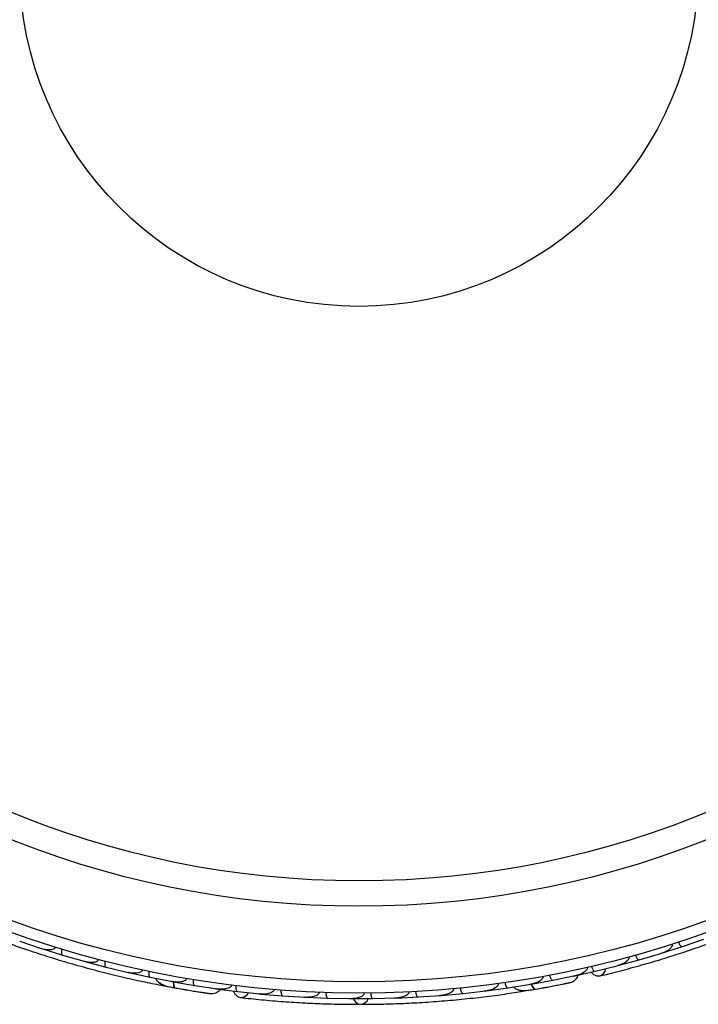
# Model space of a CAD drawing. Header units: millimetres. Extents: x 59 to 109, y 26 to 144.
# Tile 2 of 158: x 66.46 to 69.48, y 28.6 to 32.99. Entities that reach past the tile are written whole.
import ezdxf

# ---------------------------------------------------------------- set-up
doc = ezdxf.new("R2010")
doc.units = ezdxf.units.MM

msp = doc.modelspace()

# ---------------------------------------------------------------- linework, layer by layer
at = {"color": 7, "linetype": 'Continuous', "lineweight": 25}
for p, q in [((69.41224, 28.86038), (69.50757, 28.89336)), ((66.45579, 28.88432), (66.55134, 28.85252)), ((66.54417, 28.85491), (66.5512, 28.85255)), ((66.55385, 28.8513), (66.64702, 28.82226)), ((69.31896, 28.83057), (69.41226, 28.8603)), ((66.64705, 28.82233), (66.74391, 28.79473)), ((66.7369, 28.79673), (66.74385, 28.79473)), ((69.12419, 28.77545), (69.21914, 28.80117)), ((69.21913, 28.80125), (69.31617, 28.83013)), ((69.30906, 28.82801), (69.31591, 28.83003)), ((66.74648, 28.79362), (66.84093, 28.76865)), ((66.84096, 28.76873), (66.93921, 28.74533)), ((69.02259, 28.75042), (69.12137, 28.77513)), ((69.11459, 28.77344), (69.12105, 28.77503)), ((66.93246, 28.74694), (66.93923, 28.74531)), ((66.94177, 28.74435), (67.03752, 28.72347)), ((67.03755, 28.72355), (67.13706, 28.70443)), ((68.73725, 28.69268), (68.83418, 28.71016)), ((68.83417, 28.71023), (68.93402, 28.73082)), ((68.92605, 28.72863), (69.0226, 28.75033)), ((68.9285, 28.72969), (68.93417, 28.73084)), ((67.10034, 28.68574), (67.1435, 28.67763)), ((67.13086, 28.70562), (67.13715, 28.70439)), ((67.13975, 28.70353), (67.23682, 28.68681)), ((67.23683, 28.68688), (67.3377, 28.67208)), ((67.32946, 28.67275), (67.42761, 28.66012)), ((67.33213, 28.6729), (67.33785, 28.67205)), ((68.53725, 28.66331), (68.63436, 28.67645)), ((68.63436, 28.67652), (68.73442, 28.69259)), ((68.70629, 28.66247), (68.74963, 28.66961)), ((68.72818, 28.69159), (68.73451, 28.69259)), ((67.42764, 28.6602), (67.52891, 28.64964)), ((67.52196, 28.65037), (67.52858, 28.64966)), ((67.53167, 28.64898), (67.62969, 28.64067)), ((67.62971, 28.64075), (67.73078, 28.63469)), ((67.72337, 28.63514), (67.73049, 28.63469)), ((67.73354, 28.63416), (67.83138, 28.63018)), ((67.8314, 28.63026), (67.93226, 28.62865)), ((67.92467, 28.62877), (67.93204, 28.62863)), ((67.93503, 28.62824), (68.03269, 28.62855)), ((68.0327, 28.62863), (68.13336, 28.63143)), ((68.12581, 28.63122), (68.13322, 28.6314)), ((68.13614, 28.63114), (68.23362, 28.63572)), ((68.23363, 28.63579), (68.33409, 28.64299)), ((68.32681, 28.64247), (68.33403, 28.64297)), ((68.33688, 28.64283), (68.43418, 28.65167)), ((68.43418, 28.65174), (68.5345, 28.66336)), ((68.52762, 28.66257), (68.53453, 28.66335))]:
    msp.add_line(p, q, dxfattribs=at)
at = {"color": 7, "linetype": 'Continuous', "lineweight": 25, "flags": 128}
for points in [[(69.00559, 28.74616), (69.01542, 28.73641), (69.03008, 28.72957), (69.04508, 28.7299), (69.05821, 28.73738), (69.06754, 28.75088), (69.07089, 28.76203)], [(67.19812, 28.66778), (67.19778, 28.66785), (67.19746, 28.66793)], [(68.80433, 28.67904), (68.80398, 28.67899), (68.80365, 28.67896)], [(67.41021, 28.66202), (67.4161, 28.6495), (67.42754, 28.63805), (67.44175, 28.63323), (67.45665, 28.63576), (67.47003, 28.64526), (67.477, 28.6546)], [(67.94379, 28.62808), (67.95182, 28.61543), (67.96452, 28.60585), (67.97906, 28.60309), (67.99333, 28.60755), (68.00529, 28.61858), (68.01077, 28.62808)]]:
    msp.add_lwpolyline(points, dxfattribs=at)
at = {"color": 1, "linetype": 'Continuous', "lineweight": 25, "flags": 128}
for points in [[(67.14069, 28.70364), (67.14072, 28.70044), (67.14128, 28.69263), (67.14249, 28.68609), (67.14431, 28.68107), (67.14667, 28.67775), (67.14947, 28.67627)], [(68.73809, 28.69309), (68.73922, 28.6901), (68.74241, 28.68295), (68.74578, 28.67722), (68.74921, 28.67312), (68.75256, 28.67081), (68.75571, 28.67038)]]:
    msp.add_lwpolyline(points, dxfattribs=at)
at = {"color": 7, "linetype": 'Continuous', "lineweight": 25}
for radius in [4.575, 4.525, 4.188, 4.075, 1.51349]:
    msp.add_circle((67.96929, 33.22803), radius, dxfattribs=at)
for centre, start, end in [((67.103, 28.71096), 209.6192, 255.09896), ((68.70017, 28.68708), 229.6192, 275.09896)]:
    msp.add_arc(centre, 0.02567, start, end, dxfattribs=at)
for points, knots in [([(66.39508, 28.87918), (66.41677, 28.87143), (66.46008, 28.85594), (66.54137, 28.82867), (66.63121, 28.80051), (66.72744, 28.77249), (66.82626, 28.74616), (66.92335, 28.72251), (67.01609, 28.70198), (67.06981, 28.69139), (67.09668, 28.68609)], [0, 0, 0, 0, 0.1251424, 0.2497929, 0.374676, 0.4998622, 0.6249666, 0.7502587, 0.8750633, 1, 1, 1, 1]), ([(66.61544, 28.85794), (66.61534, 28.85763), (66.61501, 28.85659), (66.61385, 28.85439), (66.61124, 28.85164), (66.60534, 28.84817), (66.59674, 28.84619), (66.57771, 28.84529), (66.56247, 28.84843), (66.55109, 28.85211), (66.55101, 28.85213)], [0, 0, 0, 0, 0.0130732, 0.044023, 0.1002245, 0.1663566, 0.3297208, 0.4739231, 0.9964125, 1, 1, 1, 1]), ([(66.55382, 28.85122), (66.55379, 28.85123), (66.5529, 28.85152), (66.55222, 28.8524), (66.55156, 28.85324)], [0, 0, 0, 0, 0.036596, 1, 1, 1, 1]), ([(66.64412, 28.84915), (66.64406, 28.84893), (66.64326, 28.84624), (66.64211, 28.84091), (66.64162, 28.8338), (66.64238, 28.82761), (66.64428, 28.8237), (66.64611, 28.82245), (66.64696, 28.82219), (66.64699, 28.82218)], [0, 0, 0, 0, 0.0167419, 0.2070718, 0.3985504, 0.5993354, 0.8310375, 0.9934948, 1, 1, 1, 1]), ([(69.04402, 28.72963), (69.07395, 28.73695), (69.13086, 28.75086), (69.22651, 28.77684), (69.31875, 28.80392), (69.41286, 28.83379), (69.49058, 28.85992), (69.5394, 28.87786), (69.55355, 28.88306)], [0, 0, 0, 0, 0.2180556, 0.4147202, 0.5912036, 0.7489875, 0.9272426, 1, 1, 1, 1]), ([(69.36571, 28.87135), (69.36593, 28.87054), (69.36635, 28.86899), (69.36629, 28.86586), (69.36486, 28.86074), (69.36058, 28.85465), (69.35029, 28.84497), (69.33525, 28.83644), (69.32192, 28.83139), (69.31615, 28.82962), (69.31607, 28.8296)], [0, 0, 0, 0, 0.0336188, 0.0647198, 0.1259403, 0.2511281, 0.3754616, 0.735616, 0.9964191, 1, 1, 1, 1]), ([(69.39442, 28.88066), (69.39495, 28.87917), (69.39635, 28.87525), (69.39934, 28.86942), (69.40334, 28.86393), (69.40761, 28.86043), (69.41052, 28.85979), (69.41194, 28.86011), (69.41219, 28.86019), (69.41222, 28.8602)], [0, 0, 0, 0, 0.1157169, 0.3058088, 0.5011944, 0.7257089, 0.9503963, 0.9934905, 1, 1, 1, 1]), ([(66.80778, 28.80293), (66.80776, 28.80286), (66.80746, 28.80164), (66.8063, 28.79911), (66.80279, 28.79548), (66.79424, 28.79105), (66.78006, 28.78907), (66.76206, 28.79009), (66.74982, 28.79261), (66.74372, 28.7943), (66.74364, 28.79432)], [0, 0, 0, 0, 0.00283524, 0.05097702, 0.11033655, 0.20781194, 0.45318455, 0.72164005, 0.99641479, 1, 1, 1, 1]), ([(69.17286, 28.81418), (69.17308, 28.8131), (69.17337, 28.81172), (69.17318, 28.80881), (69.17178, 28.80396), (69.16709, 28.7978), (69.15622, 28.78849), (69.14072, 28.7806), (69.1272, 28.77615), (69.12131, 28.77462), (69.12123, 28.7746)], [0, 0, 0, 0, 0.0439924, 0.0565425, 0.1182118, 0.2485839, 0.3779124, 0.7339208, 0.9964229, 1, 1, 1, 1]), ([(69.20222, 28.82229), (69.20228, 28.82208), (69.20306, 28.81938), (69.20494, 28.81427), (69.20834, 28.808), (69.21229, 28.80318), (69.21598, 28.80089), (69.21819, 28.80082), (69.21905, 28.80105), (69.21908, 28.80106)], [0, 0, 0, 0, 0.0163611, 0.206885, 0.3985455, 0.5994314, 0.8309806, 0.9934816, 1, 1, 1, 1]), ([(66.74649, 28.79353), (66.74646, 28.79354), (66.74555, 28.79379), (66.74484, 28.79464), (66.74415, 28.79545)], [0, 0, 0, 0, 0.036601, 1, 1, 1, 1]), ([(66.83691, 28.79538), (66.83686, 28.79516), (66.83618, 28.79243), (66.83526, 28.78706), (66.83508, 28.77994), (66.83611, 28.77379), (66.83817, 28.76996), (66.84006, 28.7688), (66.84092, 28.76857), (66.84095, 28.76856)], [0, 0, 0, 0, 0.016652, 0.2070285, 0.3985507, 0.5993597, 0.831024, 0.9934916, 1, 1, 1, 1]), ([(67.00273, 28.7563), (67.00247, 28.75537), (67.00191, 28.75333), (66.99952, 28.75005), (66.99425, 28.74605), (66.97969, 28.74107), (66.9603, 28.74107), (66.94485, 28.74355), (66.93901, 28.74489), (66.93893, 28.74491)], [0, 0, 0, 0, 0.03885738, 0.08481202, 0.16293798, 0.31269578, 0.73690509, 0.9964149, 1, 1, 1, 1]), ([(68.9875, 28.76777), (68.98759, 28.76737), (68.98791, 28.76589), (68.98779, 28.76277), (68.98595, 28.75775), (68.97898, 28.74905), (68.9663, 28.74113), (68.9501, 28.73442), (68.93955, 28.73152), (68.93415, 28.73036), (68.93407, 28.73034)], [0, 0, 0, 0, 0.0165279, 0.0607653, 0.1238722, 0.2334997, 0.5249132, 0.7588895, 0.9964268, 1, 1, 1, 1]), ([(69.00665, 28.77219), (69.00705, 28.77067), (69.00809, 28.76664), (69.01055, 28.76057), (69.01405, 28.75474), (69.01796, 28.75087), (69.0208, 28.74998), (69.02222, 28.75016), (69.02248, 28.75022), (69.02251, 28.75023)], [0, 0, 0, 0, 0.1152798, 0.3056806, 0.5012898, 0.7256609, 0.9501956, 0.9934701, 1, 1, 1, 1]), ([(66.94182, 28.74425), (66.94178, 28.74426), (66.94087, 28.74447), (66.94012, 28.74528), (66.93939, 28.74606)], [0, 0, 0, 0, 0.0365971, 1, 1, 1, 1]), ([(67.03239, 28.74999), (67.03211, 28.74844), (67.03136, 28.74434), (67.03104, 28.7378), (67.03176, 28.73104), (67.0337, 28.72588), (67.03591, 28.72387), (67.03729, 28.72344), (67.03754, 28.72338), (67.03757, 28.72338)], [0, 0, 0, 0, 0.11561, 0.3057804, 0.5012224, 0.7256982, 0.9503445, 0.9934853, 1, 1, 1, 1]), ([(67.06178, 28.71905), (67.06259, 28.717), (67.06524, 28.71024), (67.07827, 28.69748), (67.1058, 28.68444), (67.13463, 28.67905), (67.14952, 28.67626)], [0, 0, 0, 0, 0.0722062, 0.2380923, 0.6065513, 1, 1, 1, 1]), ([(67.20033, 28.71812), (67.20019, 28.71745), (67.19983, 28.71569), (67.1981, 28.71258), (67.19383, 28.70852), (67.18203, 28.70298), (67.16218, 28.70088), (67.14551, 28.70239), (67.13698, 28.70395), (67.1369, 28.70397)], [0, 0, 0, 0, 0.02738856, 0.07213853, 0.14188493, 0.26909457, 0.6203421, 0.99641921, 1, 1, 1, 1]), ([(67.23059, 28.71306), (67.23037, 28.7115), (67.22981, 28.70738), (67.22977, 28.70083), (67.23078, 28.69411), (67.23293, 28.68904), (67.23521, 28.68713), (67.23661, 28.68676), (67.23686, 28.68671), (67.2369, 28.68671)], [0, 0, 0, 0, 0.1153787, 0.305714, 0.5012752, 0.7256734, 0.9502371, 0.9934744, 1, 1, 1, 1]), ([(68.78918, 28.7271), (68.78924, 28.72676), (68.78936, 28.72609), (68.78941, 28.72514), (68.78939, 28.72425), (68.7893, 28.72343), (68.78916, 28.72261), (68.78893, 28.72166), (68.78858, 28.7206), (68.78809, 28.71944), (68.78751, 28.71831), (68.78668, 28.71695), (68.78555, 28.71539), (68.78408, 28.71369), (68.78249, 28.7121), (68.7806, 28.71043), (68.77843, 28.70872), (68.77595, 28.707), (68.77339, 28.70541), (68.77074, 28.70391), (68.76802, 28.70251), (68.76524, 28.7012), (68.76242, 28.69997), (68.75952, 28.69882), (68.75654, 28.69773), (68.75349, 28.69671), (68.75042, 28.69576), (68.74627, 28.6946), (68.74103, 28.69333), (68.73671, 28.6925), (68.7345, 28.69212), (68.73442, 28.69211)], [0, 0, 0, 0, 0.0136004, 0.0273521, 0.0383826, 0.0494831, 0.0607816, 0.0721388, 0.0892941, 0.1065889, 0.1242322, 0.1419631, 0.17329, 0.2048652, 0.2369916, 0.2692377, 0.3123122, 0.3555278, 0.3990692, 0.4426871, 0.4871255, 0.5316139, 0.5762306, 0.6208822, 0.6675583, 0.7142647, 0.7610545, 0.8078691, 0.9020625, 0.9964289, 1, 1, 1, 1]), ([(68.81935, 28.73269), (68.81968, 28.73116), (68.82056, 28.72709), (68.82276, 28.72092), (68.82601, 28.71495), (68.82977, 28.71092), (68.83256, 28.70991), (68.834, 28.71004), (68.83426, 28.71008), (68.83429, 28.71009)], [0, 0, 0, 0, 0.1153787, 0.305714, 0.5012752, 0.7256734, 0.9502371, 0.9934744, 1, 1, 1, 1]), ([(68.91208, 28.7002), (68.91606, 28.70155), (68.92385, 28.70419), (68.93362, 28.71137), (68.94075, 28.71987), (68.94543, 28.72721), (68.94632, 28.7319), (68.94658, 28.73324)], [0, 0, 0, 0, 0.25091, 0.490928, 0.714443, 0.9181712, 1, 1, 1, 1]), ([(67.13983, 28.70343), (67.13979, 28.70344), (67.13887, 28.70361), (67.13809, 28.70439), (67.13733, 28.70513)], [0, 0, 0, 0, 0.0365902, 1, 1, 1, 1]), ([(67.14218, 28.70418), (67.14214, 28.70365), (67.14169, 28.69784), (67.14258, 28.68887), (67.14492, 28.67945), (67.14772, 28.67664), (67.14936, 28.67629), (67.14947, 28.67627)], [0, 0, 0, 0, 0.0316493, 0.3464731, 0.6613851, 0.9762941, 1, 1, 1, 1]), ([(67.1463, 28.67684), (67.15573, 28.67515), (67.17456, 28.67179), (67.20374, 28.66681), (67.23172, 28.6622), (67.25708, 28.6582), (67.27855, 28.65492), (67.2946, 28.65253), (67.30487, 28.65105), (67.3061, 28.65088), (67.30671, 28.65081)], [0, 0, 0, 0, 0.1253341, 0.2502351, 0.3757048, 0.5015073, 0.6270811, 0.7524027, 0.8783335, 1, 1, 1, 1]), ([(67.18072, 28.67077), (67.18082, 28.67075), (67.18665, 28.6697), (67.19244, 28.66873), (67.19813, 28.66777)], [0, 0, 0, 0, 0.0174037, 1, 1, 1, 1]), ([(67.30662, 28.65081), (67.31082, 28.65071), (67.31903, 28.65053), (67.33067, 28.65394), (67.34029, 28.65949), (67.34719, 28.66478), (67.34963, 28.66888), (67.35033, 28.67006)], [0, 0, 0, 0, 0.25091, 0.490928, 0.714443, 0.9181712, 1, 1, 1, 1]), ([(67.4006, 28.68851), (67.40054, 28.6881), (67.40034, 28.68661), (67.39915, 28.68371), (67.39571, 28.67962), (67.38619, 28.67383), (67.37156, 28.67072), (67.35404, 28.66996), (67.34314, 28.67084), (67.33766, 28.6716), (67.33758, 28.67161)], [0, 0, 0, 0, 0.01652787, 0.06076532, 0.12387224, 0.23349968, 0.5249132, 0.75888947, 0.99642682, 1, 1, 1, 1]), ([(67.42011, 28.68611), (67.41996, 28.68455), (67.41956, 28.68041), (67.4198, 28.67386), (67.42108, 28.66718), (67.42344, 28.66221), (67.4258, 28.6604), (67.4272, 28.66008), (67.42746, 28.66005), (67.4275, 28.66005)], [0, 0, 0, 0, 0.1152798, 0.3056806, 0.5012898, 0.7256609, 0.9501956, 0.9934701, 1, 1, 1, 1]), ([(67.59065, 28.66872), (67.59049, 28.66764), (67.59028, 28.66624), (67.58912, 28.66356), (67.58614, 28.65949), (67.57962, 28.65531), (67.56623, 28.65028), (67.54897, 28.64816), (67.53473, 28.6486), (67.52867, 28.64918), (67.52859, 28.64919)], [0, 0, 0, 0, 0.0439924, 0.0565425, 0.1182118, 0.2485839, 0.3779124, 0.7339208, 0.9964229, 1, 1, 1, 1]), ([(67.62102, 28.6663), (67.621, 28.66608), (67.6208, 28.66328), (67.62083, 28.65783), (67.62188, 28.65078), (67.62394, 28.6449), (67.62663, 28.64149), (67.62868, 28.64066), (67.62956, 28.64059), (67.6296, 28.64059)], [0, 0, 0, 0, 0.0163611, 0.206885, 0.3985455, 0.5994314, 0.8309806, 0.9934816, 1, 1, 1, 1]), ([(68.3913, 28.67253), (68.3913, 28.67246), (68.39144, 28.67121), (68.39122, 28.66844), (68.38916, 28.66383), (68.38265, 28.65674), (68.36999, 28.65003), (68.35273, 28.64483), (68.34037, 28.64302), (68.33405, 28.64251), (68.33397, 28.64251)], [0, 0, 0, 0, 0.0028352, 0.050977, 0.1103366, 0.2078119, 0.4531845, 0.7216401, 0.9964148, 1, 1, 1, 1]), ([(68.42126, 28.67541), (68.42128, 28.67518), (68.42158, 28.67238), (68.42255, 28.66702), (68.42482, 28.66027), (68.42789, 28.65484), (68.43114, 28.65195), (68.4333, 28.6515), (68.43419, 28.65158), (68.43422, 28.65159)], [0, 0, 0, 0, 0.016652, 0.2070285, 0.3985507, 0.5993597, 0.831024, 0.9934916, 1, 1, 1, 1]), ([(68.59044, 28.69539), (68.59052, 28.69443), (68.59068, 28.69233), (68.58956, 28.68842), (68.58598, 28.68286), (68.574, 28.6732), (68.55578, 28.66657), (68.54041, 28.66362), (68.53446, 28.66288), (68.53438, 28.66287)], [0, 0, 0, 0, 0.0388574, 0.084812, 0.162938, 0.3126958, 0.7369051, 0.9964149, 1, 1, 1, 1]), ([(68.62047, 28.69961), (68.6206, 28.69884), (68.62084, 28.69728), (68.62142, 28.69451), (68.62226, 28.69133), (68.62342, 28.68793), (68.62477, 28.68482), (68.62632, 28.68201), (68.62807, 28.6796), (68.62994, 28.67777), (68.63183, 28.67663), (68.63329, 28.6763), (68.63415, 28.67633), (68.63441, 28.67637), (68.63445, 28.67637)], [0, 0, 0, 0, 0.0574106, 0.1154252, 0.2092601, 0.3056827, 0.4021848, 0.5011675, 0.6118602, 0.7257855, 0.8367035, 0.9504885, 0.9935042, 1, 1, 1, 1]), ([(68.65868, 28.68059), (68.66013, 28.67893), (68.66494, 28.67349), (68.68154, 28.66596), (68.71187, 28.66312), (68.74081, 28.66791), (68.75575, 28.67039)], [0, 0, 0, 0, 0.0722062, 0.2380923, 0.6065513, 1, 1, 1, 1]), ([(68.73931, 28.69411), (68.73945, 28.6936), (68.74102, 28.68799), (68.74492, 28.67986), (68.75034, 28.67181), (68.75394, 28.67013), (68.75559, 28.67036), (68.75571, 28.67038)], [0, 0, 0, 0, 0.0316491, 0.3464729, 0.661385, 0.9762941, 1, 1, 1, 1]), ([(68.75253, 28.66983), (68.76197, 28.67147), (68.78082, 28.67475), (68.80994, 28.68005), (68.83781, 28.68529), (68.86301, 28.6902), (68.8843, 28.69446), (68.9002, 28.69771), (68.91036, 28.69983), (68.91157, 28.7001), (68.91217, 28.70023)], [0, 0, 0, 0, 0.1253341, 0.2502351, 0.3757048, 0.5015073, 0.6270811, 0.7524027, 0.8783335, 1, 1, 1, 1]), ([(68.78695, 28.6759), (68.78705, 28.67592), (68.79289, 28.67692), (68.79866, 28.67799), (68.80433, 28.67904)], [0, 0, 0, 0, 0.0174037, 1, 1, 1, 1]), ([(68.88455, 28.69449), (68.89189, 28.69599), (68.90659, 28.69899), (68.91019, 28.69978), (68.91198, 28.70018)], [0, 0, 0, 0, 0.4997894, 1, 1, 1, 1]), ([(67.27879, 28.65486), (67.28621, 28.65376), (67.30105, 28.65155), (67.30469, 28.65106), (67.30651, 28.65082)], [0, 0, 0, 0, 0.4997894, 1, 1, 1, 1]), ([(67.44067, 28.63334), (67.47129, 28.62998), (67.52953, 28.62358), (67.62829, 28.61528), (67.72423, 28.60918), (67.82289, 28.60506), (67.90485, 28.60304), (67.95686, 28.6032), (67.97194, 28.60325)], [0, 0, 0, 0, 0.2180556, 0.4147202, 0.5912036, 0.7489875, 0.9272426, 1, 1, 1, 1]), ([(67.53156, 28.6489), (67.53153, 28.64891), (67.5306, 28.649), (67.52975, 28.64971), (67.52893, 28.65039)], [0, 0, 0, 0, 0.0365399, 1, 1, 1, 1]), ([(67.79142, 28.65649), (67.79135, 28.65566), (67.79121, 28.65405), (67.79009, 28.65113), (67.787, 28.64681), (67.78089, 28.64255), (67.76791, 28.63697), (67.75086, 28.63411), (67.73661, 28.63392), (67.73058, 28.63423), (67.7305, 28.63423)], [0, 0, 0, 0, 0.0336188, 0.0647198, 0.1259403, 0.2511281, 0.3754616, 0.735616, 0.9964191, 1, 1, 1, 1]), ([(67.82158, 28.65541), (67.82157, 28.65384), (67.82155, 28.64967), (67.82237, 28.64317), (67.82425, 28.63664), (67.82706, 28.63189), (67.82958, 28.6303), (67.83102, 28.63011), (67.83128, 28.6301), (67.83131, 28.6301)], [0, 0, 0, 0, 0.1157169, 0.3058088, 0.5011944, 0.7257089, 0.9503963, 0.9934905, 1, 1, 1, 1]), ([(67.99179, 28.65308), (67.99177, 28.65251), (67.99173, 28.65069), (67.99066, 28.64748), (67.98641, 28.64152), (67.97821, 28.63655), (67.95971, 28.62969), (67.9441, 28.62809), (67.93211, 28.62818), (67.93203, 28.62818)], [0, 0, 0, 0, 0.02335004, 0.07346177, 0.13469803, 0.32555297, 0.4727956, 0.99641145, 1, 1, 1, 1]), ([(67.97741, 28.60304), (68.00045, 28.60317), (68.04643, 28.60343), (68.13215, 28.60561), (68.22621, 28.60987), (68.32622, 28.61645), (68.42808, 28.62551), (68.52741, 28.63649), (68.62157, 28.64892), (68.67567, 28.65734), (68.70274, 28.66156)], [0, 0, 0, 0, 0.1251424, 0.2497929, 0.374676, 0.4998622, 0.6249666, 0.7502587, 0.8750633, 1, 1, 1, 1]), ([(68.02181, 28.65333), (68.02187, 28.65175), (68.02203, 28.64759), (68.02313, 28.64113), (68.0253, 28.63469), (68.02832, 28.63007), (68.03092, 28.62859), (68.03236, 28.62846), (68.03262, 28.62847), (68.03266, 28.62847)], [0, 0, 0, 0, 0.11581192, 0.30583711, 0.50117443, 0.72571967, 0.95043997, 0.99349487, 1, 1, 1, 1]), ([(68.19174, 28.65844), (68.19176, 28.65812), (68.19181, 28.65703), (68.19147, 28.65456), (68.18996, 28.65109), (68.18559, 28.64581), (68.1782, 28.64101), (68.16062, 28.63366), (68.14522, 28.63139), (68.13327, 28.63095), (68.13319, 28.63095)], [0, 0, 0, 0, 0.01307317, 0.044023, 0.10022455, 0.16635662, 0.32972078, 0.47392312, 0.99641253, 1, 1, 1, 1]), ([(68.2217, 28.66), (68.22172, 28.65977), (68.22189, 28.65696), (68.22263, 28.65156), (68.2246, 28.64472), (68.22743, 28.63916), (68.23056, 28.63613), (68.2327, 28.63558), (68.23359, 28.63563), (68.23363, 28.63563)], [0, 0, 0, 0, 0.0167419, 0.2070718, 0.3985504, 0.5993354, 0.8310375, 0.9934948, 1, 1, 1, 1])]:
    msp.add_open_spline(points, degree=3, knots=knots, dxfattribs=at)

doc.saveas('drawing.dxf')
